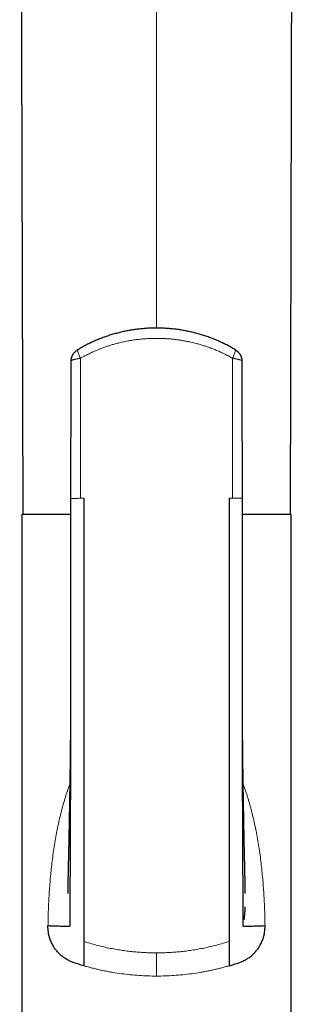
# Model space of a CAD drawing. Header units: millimetres. Extents: x 8 to 869, y 12 to 812.
# Tile 39 of 230: x 396 to 421, y 631 to 721. Entities that reach past the tile are written whole.
import ezdxf

# ---------------------------------------------------------------- set-up
doc = ezdxf.new("R2010")
doc.units = ezdxf.units.MM

msp = doc.modelspace()

# ---------------------------------------------------------------- linework, layer by layer
at = {"color": 252, "linetype": 'Continuous', "lineweight": 0}
for p, q in [((408.386, 774.074), (408.386, 693.089)), ((415.375, 677.413), (415.086, 677.413))]:
    msp.add_line(p, q, dxfattribs=at)
at = {"color": 7, "linetype": 'Continuous', "lineweight": 30}
for p, q in [((400.483, 677.412), (400.486, 677.412)), ((416.288, 677.413), (416.283, 677.413)), ((395.986, 675.913), (395.986, 610.913)), ((400.478, 675.913), (395.986, 675.913)), ((420.786, 675.913), (416.294, 675.913)), ((420.786, 610.913), (420.786, 675.913))]:
    msp.add_line(p, q, dxfattribs=at)
at = {"color": 7, "linetype": 'Continuous', "lineweight": 30, "flags": 128}
for points in [[(395.793, 781.5), (395.898, 740.625), (396.066, 675.913)], [(420.707, 675.913), (420.874, 740.625), (420.98, 781.5)]]:
    msp.add_lwpolyline(points, dxfattribs=at)
at = {"color": 7, "linetype": 'Continuous', "lineweight": 30}
for points, knots in [([(415.583, 691.123), (415.53, 691.154), (415.414, 691.224), (415.233, 691.327), (415.042, 691.432), (414.848, 691.534), (414.653, 691.633), (414.456, 691.73), (414.258, 691.822), (414.058, 691.912), (413.858, 691.998), (413.656, 692.081), (413.454, 692.16), (413.25, 692.237), (413.045, 692.31), (412.838, 692.379), (412.631, 692.446), (412.422, 692.509), (412.212, 692.569), (412.001, 692.626), (411.789, 692.68), (411.577, 692.73), (411.365, 692.777), (411.151, 692.821), (410.938, 692.861), (410.723, 692.898), (410.508, 692.932), (410.293, 692.963), (410.078, 692.99), (409.863, 693.014), (409.646, 693.034), (409.43, 693.052), (409.213, 693.066), (408.996, 693.077), (408.778, 693.084), (408.561, 693.089), (408.343, 693.09), (408.126, 693.087), (407.909, 693.082), (407.691, 693.073), (407.474, 693.061), (407.256, 693.045), (407.039, 693.026), (406.823, 693.005), (406.608, 692.979), (406.393, 692.951), (406.179, 692.919), (405.965, 692.884), (405.751, 692.846), (405.538, 692.805), (405.326, 692.76), (405.114, 692.712), (404.903, 692.66), (404.693, 692.606), (404.484, 692.548), (404.276, 692.487), (404.069, 692.423), (403.862, 692.355), (403.656, 692.284), (403.451, 692.209), (403.247, 692.132), (403.043, 692.051), (402.841, 691.966), (402.641, 691.879), (402.441, 691.788), (402.244, 691.694), (402.048, 691.597), (401.854, 691.497), (401.662, 691.395), (401.472, 691.289), (401.314, 691.198), (401.221, 691.141), (401.189, 691.122)], [0, 0, 0, 0, 0.012512, 0.027307, 0.042015, 0.056635, 0.071384, 0.086076, 0.100717, 0.115313, 0.12987, 0.144393, 0.158888, 0.173361, 0.187818, 0.202264, 0.216704, 0.231146, 0.245591, 0.260047, 0.274523, 0.288885, 0.3032, 0.31752, 0.331836, 0.34614, 0.360426, 0.374686, 0.388912, 0.403125, 0.417384, 0.431627, 0.445861, 0.460092, 0.474325, 0.488564, 0.502819, 0.517073, 0.531254, 0.545495, 0.559776, 0.574076, 0.588372, 0.602639, 0.616854, 0.630973, 0.645235, 0.659496, 0.67376, 0.688033, 0.702321, 0.71663, 0.730966, 0.745364, 0.75963, 0.773954, 0.788332, 0.80276, 0.817232, 0.831744, 0.846291, 0.860868, 0.87547, 0.890092, 0.904727, 0.91937, 0.934016, 0.948658, 0.963287, 0.977882, 0.992554, 1, 1, 1, 1]), ([(401.187, 691.122), (401.171, 691.112), (401.136, 691.091), (401.082, 691.054), (401.025, 691.013), (400.967, 690.967), (400.911, 690.919), (400.858, 690.869), (400.811, 690.821), (400.768, 690.771), (400.728, 690.721), (400.692, 690.669), (400.658, 690.617), (400.628, 690.564), (400.601, 690.51), (400.577, 690.455), (400.556, 690.399), (400.538, 690.342), (400.523, 690.284), (400.511, 690.226), (400.503, 690.167), (400.498, 690.108), (400.497, 690.069), (400.497, 690.05)], [0, 0, 0, 0, 0.040839, 0.093074, 0.144472, 0.200567, 0.259254, 0.31276, 0.364708, 0.414022, 0.462717, 0.510356, 0.556943, 0.602745, 0.647967, 0.692765, 0.73725, 0.781499, 0.825568, 0.869495, 0.91331, 0.957034, 1, 1, 1, 1]), ([(416.275, 690.05), (416.275, 690.063), (416.275, 690.095), (416.271, 690.147), (416.264, 690.206), (416.254, 690.264), (416.241, 690.321), (416.224, 690.377), (416.205, 690.432), (416.182, 690.486), (416.157, 690.539), (416.129, 690.591), (416.099, 690.642), (416.065, 690.693), (416.028, 690.742), (415.988, 690.79), (415.945, 690.838), (415.899, 690.885), (415.848, 690.932), (415.793, 690.977), (415.736, 691.022), (415.68, 691.062), (415.629, 691.095), (415.598, 691.114), (415.585, 691.122)], [0, 0, 0, 0, 0.028303, 0.071991, 0.115551, 0.159011, 0.202407, 0.245783, 0.289198, 0.332729, 0.376477, 0.420581, 0.465219, 0.510623, 0.557074, 0.604326, 0.652417, 0.703069, 0.75561, 0.809752, 0.864398, 0.918396, 0.965379, 1, 1, 1, 1]), ([(400.498, 690.055), (400.497, 689.715), (400.495, 688.942), (400.493, 687.734), (400.49, 686.432), (400.488, 685.131), (400.486, 683.829), (400.484, 682.528), (400.482, 681.226), (400.481, 679.925), (400.479, 678.653), (400.478, 677.816), (400.478, 677.412)], [0, 0, 0, 0, 0.080746, 0.183696, 0.286627, 0.389548, 0.492463, 0.595377, 0.698288, 0.801197, 0.904098, 1, 1, 1, 1]), ([(416.274, 690.055), (416.275, 690.054), (416.276, 690.052), (416.275, 690.051), (416.275, 690.05)], [0, 0, 0, 0, 0.514837, 1, 1, 1, 1]), ([(416.295, 677.413), (416.294, 677.817), (416.293, 678.654), (416.292, 679.925), (416.29, 681.226), (416.288, 682.528), (416.286, 683.829), (416.284, 685.131), (416.282, 686.432), (416.28, 687.734), (416.277, 688.942), (416.276, 689.715), (416.275, 690.055)], [0, 0, 0, 0, 0.0957868, 0.1987011, 0.3016226, 0.4045474, 0.5074739, 0.6104026, 0.7133364, 0.8162806, 0.9192432, 1, 1, 1, 1]), ([(400.482, 677.413), (400.482, 677.21), (400.481, 676.806), (400.479, 676.206), (400.478, 675.618), (400.478, 675.042), (400.477, 674.478), (400.477, 673.926), (400.477, 673.387), (400.477, 672.853), (400.477, 672.323), (400.478, 671.799), (400.478, 671.29), (400.478, 670.794), (400.479, 670.312), (400.479, 669.845), (400.479, 669.391), (400.48, 668.952), (400.48, 668.528), (400.48, 668.117), (400.481, 667.721), (400.481, 667.346), (400.481, 666.991), (400.481, 666.656), (400.482, 666.334), (400.482, 666.025), (400.482, 665.545), (400.483, 664.894), (400.483, 664.068), (400.483, 663.248), (400.484, 662.432), (400.484, 661.559), (400.484, 660.894), (400.483, 660.438), (400.483, 660.256), (400.483, 660.083), (400.482, 659.911), (400.481, 659.74), (400.48, 659.574), (400.479, 659.421), (400.478, 659.283), (400.478, 659.158), (400.477, 659.081), (400.477, 659.045)], [0, 0, 0, 0, 0.033094, 0.065562, 0.097391, 0.128575, 0.159103, 0.188969, 0.218166, 0.246689, 0.275842, 0.304244, 0.331893, 0.358783, 0.384913, 0.410279, 0.434881, 0.458715, 0.481782, 0.50408, 0.525608, 0.546368, 0.565239, 0.583429, 0.600939, 0.617769, 0.633922, 0.679135, 0.724075, 0.768769, 0.813229, 0.857469, 0.911688, 0.922193, 0.932207, 0.941699, 0.950673, 0.960683, 0.969967, 0.978531, 0.986384, 0.993535, 1, 1, 1, 1]), ([(401.686, 677.413), (401.686, 676.186), (401.686, 673.731), (401.686, 670.055), (401.686, 666.386), (401.686, 662.728), (401.686, 659.081), (401.686, 655.448), (401.686, 651.831), (401.686, 648.231), (401.686, 645.587), (401.686, 643.887), (401.686, 643.123), (401.686, 642.359), (401.686, 641.597), (401.686, 640.839), (401.686, 640.103), (401.686, 639.427), (401.686, 638.82), (401.686, 638.291), (401.686, 637.825), (401.686, 637.437), (401.686, 637.127), (401.686, 636.89), (401.686, 636.716), (401.686, 636.643), (401.686, 636.606)], [0, 0, 0, 0, 0.083431, 0.166854, 0.250268, 0.333672, 0.417068, 0.500454, 0.583828, 0.667193, 0.750551, 0.768413, 0.786275, 0.804136, 0.821997, 0.839845, 0.85767, 0.875484, 0.891049, 0.906623, 0.922177, 0.937718, 0.953282, 0.968843, 0.984414, 1, 1, 1, 1]), ([(415.086, 677.413), (415.086, 676.195), (415.086, 673.759), (415.086, 670.107), (415.086, 666.454), (415.086, 662.806), (415.086, 659.175), (415.086, 655.584), (415.086, 652.442), (415.086, 649.723), (415.086, 647.387), (415.086, 645.279), (415.086, 643.392), (415.086, 642.077), (415.086, 641.081), (415.086, 640.423), (415.086, 639.78), (415.086, 639.188), (415.086, 638.656), (415.086, 638.191), (415.086, 637.78), (415.086, 637.43), (415.086, 637.148), (415.086, 636.912), (415.086, 636.726), (415.086, 636.646), (415.086, 636.606)], [0, 0, 0, 0, 0.082794, 0.165593, 0.248628, 0.331931, 0.415105, 0.497665, 0.579176, 0.632362, 0.686313, 0.741798, 0.779609, 0.818492, 0.834061, 0.849794, 0.865692, 0.881753, 0.895719, 0.909793, 0.923939, 0.938111, 0.952237, 0.96627, 0.983311, 1, 1, 1, 1]), ([(416.295, 659.045), (416.295, 659.049), (416.295, 659.057), (416.294, 659.077), (416.294, 659.104), (416.293, 659.141), (416.291, 659.192), (416.29, 659.258), (416.29, 659.342), (416.289, 659.444), (416.289, 659.56), (416.289, 659.68), (416.289, 659.801), (416.289, 659.924), (416.289, 660.106), (416.289, 660.35), (416.289, 660.68), (416.289, 661.041), (416.289, 661.434), (416.289, 661.784), (416.289, 662.088), (416.289, 662.344), (416.289, 662.611), (416.289, 662.891), (416.289, 663.186), (416.289, 663.495), (416.289, 663.817), (416.289, 664.155), (416.289, 664.499), (416.29, 664.849), (416.29, 665.203), (416.29, 665.571), (416.29, 665.952), (416.29, 666.347), (416.291, 666.756), (416.291, 667.178), (416.291, 667.62), (416.292, 668.085), (416.292, 668.57), (416.292, 669.071), (416.293, 669.587), (416.293, 670.118), (416.294, 670.664), (416.294, 671.224), (416.294, 671.799), (416.295, 672.389), (416.295, 672.994), (416.295, 673.613), (416.295, 674.233), (416.294, 674.855), (416.294, 675.478), (416.293, 676.112), (416.292, 676.759), (416.291, 677.194), (416.29, 677.413)], [0, 0, 0, 0, 0.0017743, 0.0036238, 0.0056143, 0.0077991, 0.0110808, 0.014846, 0.0191391, 0.0251778, 0.0316106, 0.038133, 0.0447451, 0.0514469, 0.0582383, 0.0746013, 0.0914626, 0.1121855, 0.1336156, 0.1557535, 0.1693765, 0.1832551, 0.1976617, 0.2129346, 0.2290755, 0.2457736, 0.2633106, 0.2816876, 0.3009061, 0.3194466, 0.3387107, 0.3586997, 0.3794147, 0.4008572, 0.4230284, 0.4459298, 0.4695628, 0.4951073, 0.5214567, 0.5486095, 0.5765639, 0.6053177, 0.6348679, 0.6652107, 0.6963419, 0.7282568, 0.7609497, 0.7944141, 0.8286425, 0.861607, 0.8952348, 0.9295166, 0.9644422, 1, 1, 1, 1]), ([(400.478, 659.603), (400.477, 658.926), (400.474, 657.314), (400.468, 654.767), (400.462, 652.3), (400.456, 650.176), (400.45, 648.41), (400.444, 646.676), (400.438, 645.052), (400.432, 643.543), (400.422, 642.418), (400.413, 641.601), (400.408, 641.083), (400.404, 640.586), (400.401, 640.136), (400.399, 639.737), (400.397, 639.392), (400.396, 639.087), (400.395, 638.827), (400.395, 638.613), (400.395, 638.43), (400.395, 638.281), (400.395, 638.168), (400.394, 638.089), (400.395, 638.039), (400.395, 638.011), (400.398, 638), (400.381, 637.996), (400.319, 637.991), (400.216, 637.988), (400.072, 637.986), (399.895, 637.988), (399.688, 637.991), (399.439, 637.996), (399.143, 638.004), (398.802, 638.016), (398.531, 638.027), (398.394, 638.032)], [0, 0, 0, 0, 0.061479, 0.146561, 0.232467, 0.287188, 0.341489, 0.394926, 0.447078, 0.491598, 0.534697, 0.551237, 0.567555, 0.583653, 0.599527, 0.613013, 0.626345, 0.639564, 0.652759, 0.666014, 0.67942, 0.695789, 0.712615, 0.730016, 0.748089, 0.766915, 0.78658, 0.807155, 0.82874, 0.85131, 0.874718, 0.894773, 0.915261, 0.936106, 0.95723, 0.978557, 1, 1, 1, 1]), ([(400.478, 659.603), (400.478, 659.594), (400.478, 659.568), (400.478, 659.523), (400.478, 659.465), (400.478, 659.402), (400.477, 659.34), (400.477, 659.282), (400.477, 659.231), (400.477, 659.185), (400.477, 659.14), (400.477, 659.082), (400.477, 659.011), (400.476, 658.933), (400.476, 658.86), (400.476, 658.793), (400.476, 658.735), (400.476, 658.679), (400.475, 658.622), (400.475, 658.557), (400.475, 658.482), (400.475, 658.399), (400.474, 658.319), (400.474, 658.246), (400.474, 658.186), (400.474, 658.134), (400.473, 658.087), (400.473, 658.042), (400.473, 657.987), (400.473, 657.916), (400.472, 657.826), (400.472, 657.727), (400.471, 657.624), (400.471, 657.526), (400.47, 657.438), (400.47, 657.361), (400.47, 657.296), (400.469, 657.239), (400.469, 657.189), (400.469, 657.141), (400.468, 657.09), (400.468, 657.033), (400.468, 656.971), (400.467, 656.905), (400.467, 656.833), (400.466, 656.749), (400.466, 656.656), (400.465, 656.552), (400.464, 656.452), (400.464, 656.364), (400.463, 656.283), (400.463, 656.204), (400.462, 656.122), (400.461, 656.047), (400.461, 655.984), (400.461, 655.933), (400.46, 655.889), (400.46, 655.846), (400.46, 655.794), (400.459, 655.729), (400.458, 655.651), (400.458, 655.563), (400.457, 655.466), (400.456, 655.359), (400.455, 655.252), (400.454, 655.148), (400.453, 655.05), (400.452, 654.958), (400.451, 654.867), (400.45, 654.775), (400.45, 654.684), (400.449, 654.595), (400.448, 654.519), (400.447, 654.458), (400.447, 654.407), (400.446, 654.352), (400.446, 654.289), (400.445, 654.22), (400.444, 654.132), (400.443, 654.029), (400.442, 653.913), (400.44, 653.805), (400.439, 653.705), (400.438, 653.617), (400.437, 653.54), (400.436, 653.468), (400.435, 653.393), (400.435, 653.318), (400.434, 653.251), (400.433, 653.193), (400.432, 653.138), (400.432, 653.088), (400.431, 653.046), (400.431, 653.006), (400.43, 652.965), (400.43, 652.918), (400.429, 652.865), (400.428, 652.797), (400.427, 652.717), (400.426, 652.632), (400.425, 652.553), (400.424, 652.477), (400.423, 652.402), (400.422, 652.318), (400.42, 652.225), (400.419, 652.117), (400.417, 652.005), (400.416, 651.897), (400.415, 651.811), (400.414, 651.74), (400.413, 651.676), (400.412, 651.603), (400.411, 651.53), (400.41, 651.461), (400.409, 651.399), (400.408, 651.332), (400.406, 651.256), (400.405, 651.161), (400.403, 651.055), (400.402, 650.941), (400.4, 650.827), (400.398, 650.716), (400.397, 650.621), (400.395, 650.542), (400.394, 650.478), (400.393, 650.417), (400.392, 650.359), (400.391, 650.3), (400.39, 650.239), (400.389, 650.175), (400.388, 650.109), (400.387, 650.044), (400.386, 649.981), (400.385, 649.925), (400.384, 649.874), (400.384, 649.824), (400.383, 649.772), (400.382, 649.715), (400.381, 649.657), (400.38, 649.594), (400.379, 649.53), (400.378, 649.47), (400.377, 649.418), (400.376, 649.369), (400.375, 649.315), (400.374, 649.249), (400.372, 649.174), (400.371, 649.077), (400.369, 648.966), (400.367, 648.844), (400.365, 648.73), (400.363, 648.618), (400.361, 648.507), (400.359, 648.411), (400.358, 648.331), (400.356, 648.267), (400.355, 648.202), (400.354, 648.137), (400.353, 648.081), (400.352, 648.035), (400.352, 647.997), (400.351, 647.958), (400.35, 647.913), (400.349, 647.856), (400.348, 647.789), (400.346, 647.717), (400.345, 647.648), (400.344, 647.584), (400.343, 647.528), (400.342, 647.474), (400.341, 647.414), (400.34, 647.344), (400.338, 647.264), (400.337, 647.184), (400.335, 647.107), (400.334, 647.039), (400.333, 646.978), (400.332, 646.926), (400.331, 646.881), (400.33, 646.839), (400.33, 646.797), (400.329, 646.752), (400.328, 646.708), (400.327, 646.667), (400.326, 646.626), (400.325, 646.576), (400.324, 646.519), (400.323, 646.461), (400.322, 646.408), (400.322, 646.364), (400.321, 646.323), (400.32, 646.278), (400.319, 646.227), (400.318, 646.175), (400.317, 646.115), (400.315, 646.045), (400.314, 645.965), (400.312, 645.884), (400.311, 645.803), (400.309, 645.716), (400.307, 645.624), (400.305, 645.531), (400.303, 645.436), (400.302, 645.344), (400.3, 645.25), (400.298, 645.159), (400.296, 645.083), (400.295, 645.022), (400.294, 644.973), (400.292, 644.919), (400.291, 644.857), (400.29, 644.799), (400.289, 644.746), (400.288, 644.706), (400.287, 644.671), (400.286, 644.642), (400.286, 644.614), (400.285, 644.582), (400.283, 644.517), (400.281, 644.42), (400.278, 644.288), (400.274, 644.155), (400.271, 644.018), (400.268, 643.885), (400.265, 643.755), (400.261, 643.618), (400.258, 643.472), (400.254, 643.317), (400.251, 643.165), (400.248, 643.015), (400.245, 642.868), (400.242, 642.736), (400.239, 642.613), (400.237, 642.501), (400.235, 642.393), (400.233, 642.288), (400.231, 642.187), (400.229, 642.076), (400.227, 641.96), (400.225, 641.845), (400.223, 641.74), (400.221, 641.638), (400.219, 641.534), (400.217, 641.438), (400.216, 641.373), (400.215, 641.335), (400.215, 641.317), (400.215, 641.3), (400.214, 641.283), (400.214, 641.263), (400.213, 641.241), (400.213, 641.213), (400.212, 641.184), (400.212, 641.156), (400.211, 641.135), (400.211, 641.119), (400.211, 641.104), (400.21, 641.088), (400.21, 641.074), (400.21, 641.063), (400.21, 641.053), (400.209, 641.044), (400.209, 641.035), (400.209, 641.029), (400.209, 641.025), (400.209, 641.025), (400.209, 641.025)], [0, 0, 0, 0, 0.0013646, 0.0039302, 0.0067802, 0.0099222, 0.0130333, 0.0157265, 0.0183634, 0.0204194, 0.0223948, 0.0249722, 0.0288245, 0.0328019, 0.0364002, 0.03962, 0.0424841, 0.0450232, 0.047768, 0.0509071, 0.0545555, 0.0586494, 0.0631633, 0.0663354, 0.0693065, 0.0718948, 0.0741009, 0.0761884, 0.0784121, 0.0821693, 0.086602, 0.0916304, 0.0967589, 0.1017368, 0.1060438, 0.1097538, 0.1129306, 0.1157232, 0.1181384, 0.1202493, 0.1227255, 0.1257309, 0.128556, 0.1318486, 0.1355529, 0.1390896, 0.1442237, 0.1493117, 0.1543508, 0.1588857, 0.1624011, 0.166298, 0.170496, 0.1744473, 0.1773561, 0.1798813, 0.1819058, 0.1838923, 0.1861713, 0.1895978, 0.1934999, 0.1976605, 0.2026408, 0.207883, 0.2133492, 0.218532, 0.2232307, 0.2278032, 0.2321886, 0.2367218, 0.2413396, 0.245774, 0.2498636, 0.2525093, 0.2548298, 0.2574883, 0.2606545, 0.264134, 0.2677444, 0.2736791, 0.2794909, 0.284858, 0.2898008, 0.2942579, 0.2980171, 0.3011024, 0.3049643, 0.3092786, 0.312118, 0.3150304, 0.3178796, 0.320336, 0.3223853, 0.3241356, 0.3262847, 0.328565, 0.3311004, 0.3342071, 0.3386465, 0.3429908, 0.3468056, 0.3505301, 0.354314, 0.3579668, 0.362972, 0.368242, 0.3741422, 0.3795823, 0.3843438, 0.3869741, 0.3902024, 0.3940213, 0.3977793, 0.4011939, 0.4042658, 0.4070187, 0.4112441, 0.4156426, 0.4212806, 0.42704, 0.4327587, 0.4383191, 0.4437048, 0.4470203, 0.4502474, 0.4532384, 0.4561716, 0.4589202, 0.462094, 0.4653848, 0.4684999, 0.4719796, 0.4751878, 0.4779993, 0.4803956, 0.4827658, 0.4855662, 0.4882948, 0.4912395, 0.4943858, 0.4977333, 0.5008745, 0.503447, 0.5054763, 0.5083296, 0.511611, 0.5153726, 0.5196636, 0.526214, 0.5321642, 0.5379685, 0.5435266, 0.5490278, 0.5547998, 0.5579558, 0.5611815, 0.5644766, 0.5678396, 0.5709491, 0.57304, 0.5748234, 0.576695, 0.5789482, 0.5815827, 0.5853887, 0.5890559, 0.5925816, 0.5958579, 0.5986673, 0.6010387, 0.6041142, 0.6077826, 0.611838, 0.6162161, 0.6199508, 0.6235199, 0.6265904, 0.6291628, 0.6314134, 0.6333903, 0.6355731, 0.6379311, 0.6402736, 0.642247, 0.6441122, 0.6466218, 0.6497756, 0.6528223, 0.6556066, 0.6578362, 0.6595819, 0.6618749, 0.664727, 0.6674417, 0.669842, 0.6738712, 0.6781989, 0.6821355, 0.6864111, 0.6906666, 0.6955013, 0.700567, 0.7050942, 0.710072, 0.7148492, 0.7196842, 0.7242216, 0.7267105, 0.7292102, 0.73197, 0.7351234, 0.7388574, 0.7411393, 0.7433349, 0.7452121, 0.7465455, 0.7479363, 0.7496407, 0.7515353, 0.7581615, 0.7649121, 0.7721345, 0.7787771, 0.7861476, 0.7927654, 0.7989109, 0.807536, 0.8155115, 0.8232424, 0.8316515, 0.8397292, 0.8472195, 0.8536501, 0.860346, 0.8664904, 0.8724636, 0.8790085, 0.8849148, 0.893269, 0.9013515, 0.9080734, 0.9155437, 0.9240285, 0.9328353, 0.9404373, 0.9426465, 0.9445369, 0.9461487, 0.9480226, 0.9502919, 0.9529584, 0.9558187, 0.9605022, 0.964439, 0.9678851, 0.9700431, 0.9728263, 0.976221, 0.9793179, 0.9818569, 0.9839771, 0.9872436, 0.9906049, 0.9942462, 0.9977772, 1, 1, 1, 1]), ([(418.378, 638.032), (418.242, 638.027), (417.97, 638.016), (417.629, 638.004), (417.333, 637.996), (417.084, 637.991), (416.878, 637.988), (416.7, 637.986), (416.557, 637.988), (416.454, 637.991), (416.391, 637.996), (416.375, 638), (416.377, 638.011), (416.378, 638.039), (416.378, 638.089), (416.378, 638.168), (416.378, 638.281), (416.378, 638.43), (416.378, 638.613), (416.377, 638.827), (416.376, 639.087), (416.375, 639.392), (416.374, 639.737), (416.371, 640.148), (416.368, 640.625), (416.364, 641.165), (416.359, 641.728), (416.352, 642.308), (416.347, 642.896), (416.34, 643.772), (416.335, 644.946), (416.33, 646.526), (416.323, 648.244), (416.317, 650.092), (416.311, 652.289), (416.304, 654.817), (416.298, 657.371), (416.296, 658.973), (416.294, 659.621)], [0, 0, 0, 0, 0.0214314, 0.0427459, 0.063858, 0.084692, 0.1051681, 0.1252123, 0.1486077, 0.1711649, 0.1927378, 0.2133015, 0.2329554, 0.2517711, 0.2698337, 0.2872254, 0.3040421, 0.3204015, 0.3338, 0.3470483, 0.3602355, 0.3734476, 0.3867715, 0.4002506, 0.4173917, 0.4347942, 0.4524525, 0.4703719, 0.4885488, 0.5069799, 0.5514389, 0.5972013, 0.6530122, 0.7098157, 0.7671042, 0.8545171, 0.9410735, 1, 1, 1, 1]), ([(416.564, 641.029), (416.564, 641.029), (416.564, 641.028), (416.563, 641.031), (416.563, 641.036), (416.563, 641.042), (416.563, 641.05), (416.563, 641.06), (416.563, 641.07), (416.562, 641.081), (416.562, 641.092), (416.562, 641.104), (416.562, 641.116), (416.561, 641.125), (416.561, 641.136), (416.561, 641.149), (416.561, 641.167), (416.56, 641.188), (416.56, 641.216), (416.559, 641.244), (416.559, 641.27), (416.558, 641.29), (416.558, 641.308), (416.557, 641.324), (416.557, 641.341), (416.557, 641.361), (416.556, 641.384), (416.556, 641.41), (416.555, 641.44), (416.555, 641.475), (416.554, 641.518), (416.553, 641.565), (416.552, 641.612), (416.551, 641.653), (416.551, 641.687), (416.55, 641.718), (416.55, 641.748), (416.549, 641.782), (416.548, 641.821), (416.548, 641.865), (416.547, 641.916), (416.546, 641.973), (416.544, 642.034), (416.543, 642.109), (416.541, 642.198), (416.539, 642.305), (416.537, 642.413), (416.535, 642.52), (416.533, 642.629), (416.531, 642.738), (416.529, 642.84), (416.527, 642.936), (416.525, 643.028), (416.523, 643.123), (416.52, 643.218), (416.518, 643.315), (416.516, 643.422), (416.513, 643.53), (416.511, 643.633), (416.509, 643.722), (416.507, 643.8), (416.505, 643.868), (416.504, 643.931), (416.502, 643.995), (416.5, 644.064), (416.499, 644.132), (416.497, 644.195), (416.496, 644.253), (416.494, 644.314), (416.493, 644.379), (416.491, 644.441), (416.49, 644.495), (416.489, 644.536), (416.488, 644.575), (416.487, 644.616), (416.486, 644.659), (416.485, 644.709), (416.484, 644.761), (416.482, 644.815), (416.481, 644.865), (416.48, 644.914), (416.479, 644.965), (416.478, 645.015), (416.477, 645.069), (416.475, 645.127), (416.474, 645.189), (416.473, 645.251), (416.471, 645.331), (416.469, 645.423), (416.467, 645.531), (416.465, 645.631), (416.463, 645.732), (416.462, 645.815), (416.46, 645.887), (416.459, 645.951), (416.458, 646.022), (416.456, 646.092), (416.455, 646.161), (416.454, 646.231), (416.452, 646.302), (416.451, 646.361), (416.45, 646.412), (416.449, 646.455), (416.448, 646.5), (416.448, 646.543), (416.447, 646.58), (416.446, 646.612), (416.446, 646.645), (416.445, 646.685), (416.444, 646.729), (416.443, 646.787), (416.442, 646.853), (416.441, 646.923), (416.439, 646.983), (416.438, 647.038), (416.437, 647.096), (416.436, 647.161), (416.435, 647.234), (416.433, 647.316), (416.432, 647.408), (416.43, 647.501), (416.428, 647.591), (416.427, 647.674), (416.425, 647.756), (416.424, 647.838), (416.422, 647.921), (416.421, 648.005), (416.419, 648.091), (416.418, 648.174), (416.416, 648.251), (416.415, 648.32), (416.414, 648.382), (416.413, 648.435), (416.412, 648.481), (416.411, 648.521), (416.411, 648.559), (416.41, 648.601), (416.409, 648.65), (416.408, 648.703), (416.407, 648.76), (416.406, 648.819), (416.405, 648.88), (416.404, 648.939), (416.403, 648.991), (416.402, 649.038), (416.401, 649.082), (416.401, 649.128), (416.4, 649.176), (416.399, 649.239), (416.397, 649.312), (416.396, 649.393), (416.395, 649.471), (416.393, 649.551), (416.392, 649.635), (416.39, 649.719), (416.389, 649.8), (416.388, 649.889), (416.386, 649.988), (416.384, 650.097), (416.382, 650.206), (416.381, 650.303), (416.379, 650.391), (416.378, 650.468), (416.377, 650.544), (416.376, 650.61), (416.375, 650.668), (416.374, 650.716), (416.374, 650.759), (416.373, 650.803), (416.372, 650.853), (416.371, 650.91), (416.37, 650.976), (416.369, 651.053), (416.368, 651.142), (416.366, 651.241), (416.365, 651.34), (416.363, 651.431), (416.362, 651.506), (416.361, 651.565), (416.361, 651.613), (416.36, 651.665), (416.359, 651.724), (416.358, 651.79), (416.357, 651.858), (416.356, 651.929), (416.355, 651.999), (416.354, 652.067), (416.353, 652.128), (416.353, 652.18), (416.352, 652.23), (416.351, 652.281), (416.35, 652.337), (416.35, 652.397), (416.349, 652.462), (416.348, 652.528), (416.347, 652.59), (416.346, 652.647), (416.346, 652.701), (416.345, 652.755), (416.344, 652.813), (416.343, 652.882), (416.342, 652.959), (416.341, 653.039), (416.34, 653.114), (416.339, 653.189), (416.339, 653.266), (416.338, 653.344), (416.337, 653.426), (416.336, 653.515), (416.334, 653.613), (416.333, 653.714), (416.332, 653.798), (416.332, 653.86), (416.331, 653.903), (416.331, 653.945), (416.33, 653.989), (416.33, 654.043), (416.329, 654.108), (416.328, 654.185), (416.327, 654.271), (416.326, 654.366), (416.325, 654.467), (416.324, 654.566), (416.323, 654.65), (416.323, 654.717), (416.322, 654.772), (416.322, 654.827), (416.321, 654.888), (416.32, 654.958), (416.32, 655.031), (416.319, 655.101), (416.318, 655.164), (416.318, 655.221), (416.317, 655.272), (416.317, 655.32), (416.317, 655.369), (416.316, 655.424), (416.315, 655.487), (416.315, 655.555), (416.314, 655.64), (416.313, 655.74), (416.313, 655.85), (416.312, 655.954), (416.311, 656.053), (416.31, 656.146), (416.31, 656.23), (416.309, 656.305), (416.309, 656.379), (416.308, 656.457), (416.307, 656.542), (416.307, 656.624), (416.306, 656.698), (416.306, 656.757), (416.306, 656.811), (416.305, 656.888), (416.304, 656.995), (416.304, 657.131), (416.303, 657.274), (416.302, 657.397), (416.302, 657.497), (416.301, 657.571), (416.301, 657.638), (416.301, 657.697), (416.3, 657.754), (416.3, 657.818), (416.3, 657.892), (416.299, 657.975), (416.299, 658.062), (416.299, 658.148), (416.298, 658.23), (416.298, 658.311), (416.298, 658.394), (416.297, 658.481), (416.297, 658.571), (416.297, 658.658), (416.296, 658.741), (416.296, 658.825), (416.296, 658.91), (416.296, 658.996), (416.296, 659.081), (416.295, 659.157), (416.295, 659.205), (416.295, 659.225)], [0, 0, 0, 0, 0.000977, 0.00547, 0.008306, 0.011071, 0.013828, 0.016638, 0.019609, 0.021834, 0.024295, 0.026862, 0.029027, 0.030739, 0.032152, 0.034503, 0.037118, 0.040143, 0.04379, 0.04806, 0.050833, 0.053148, 0.055013, 0.056746, 0.058508, 0.060294, 0.062829, 0.065347, 0.068019, 0.071253, 0.075049, 0.079275, 0.083187, 0.086418, 0.088972, 0.091171, 0.093241, 0.095742, 0.098493, 0.101589, 0.105079, 0.109004, 0.113195, 0.117116, 0.123666, 0.130121, 0.136835, 0.143221, 0.149153, 0.155765, 0.161852, 0.166599, 0.171834, 0.177094, 0.182199, 0.187354, 0.19289, 0.199326, 0.204586, 0.209242, 0.213321, 0.216894, 0.219967, 0.223195, 0.227082, 0.230946, 0.233892, 0.237016, 0.240213, 0.243539, 0.247483, 0.249987, 0.252114, 0.253996, 0.256198, 0.258682, 0.260975, 0.264152, 0.266949, 0.26965, 0.272127, 0.274697, 0.277802, 0.280206, 0.283354, 0.286938, 0.290124, 0.293243, 0.299697, 0.304832, 0.310263, 0.315403, 0.320725, 0.323265, 0.326668, 0.33076, 0.334364, 0.337642, 0.341561, 0.345223, 0.348705, 0.350839, 0.353069, 0.355472, 0.35785, 0.359831, 0.361163, 0.362825, 0.364941, 0.367394, 0.369713, 0.37393, 0.377618, 0.380608, 0.383242, 0.386239, 0.389541, 0.393253, 0.397507, 0.402313, 0.407499, 0.412005, 0.416162, 0.420407, 0.424659, 0.428822, 0.433248, 0.437697, 0.442079, 0.446049, 0.449607, 0.452757, 0.455516, 0.457884, 0.459863, 0.46165, 0.463771, 0.466238, 0.469207, 0.471927, 0.474987, 0.478328, 0.481355, 0.484099, 0.486325, 0.488518, 0.490868, 0.49337, 0.49602, 0.500453, 0.504664, 0.508444, 0.512462, 0.516953, 0.521361, 0.525318, 0.529385, 0.534945, 0.540556, 0.546053, 0.55163, 0.555381, 0.559515, 0.563478, 0.566878, 0.569736, 0.572223, 0.574235, 0.576406, 0.578941, 0.581839, 0.585139, 0.588923, 0.593646, 0.598774, 0.603954, 0.608724, 0.612773, 0.615316, 0.617676, 0.620146, 0.623149, 0.626685, 0.630263, 0.633524, 0.63749, 0.640912, 0.643906, 0.646646, 0.648924, 0.651494, 0.654329, 0.657404, 0.660719, 0.664204, 0.66733, 0.670231, 0.672783, 0.675525, 0.678482, 0.681658, 0.685989, 0.690099, 0.693803, 0.697414, 0.701391, 0.70551, 0.709277, 0.713788, 0.718888, 0.724233, 0.729045, 0.731582, 0.733601, 0.735611, 0.737854, 0.740329, 0.743753, 0.747621, 0.751963, 0.75676, 0.761995, 0.767195, 0.77171, 0.774667, 0.777368, 0.779927, 0.782958, 0.786607, 0.790487, 0.79402, 0.797185, 0.799994, 0.802575, 0.804883, 0.807184, 0.809954, 0.813203, 0.81667, 0.820185, 0.825985, 0.831639, 0.836759, 0.84166, 0.846535, 0.850706, 0.854372, 0.857801, 0.861765, 0.866055, 0.870657, 0.874097, 0.877054, 0.879581, 0.882184, 0.888661, 0.895535, 0.902701, 0.910059, 0.913903, 0.917726, 0.921135, 0.923934, 0.926614, 0.9297, 0.933505, 0.937671, 0.942134, 0.946437, 0.950517, 0.954525, 0.958491, 0.962947, 0.967525, 0.971927, 0.975974, 0.97997, 0.98435, 0.988811, 0.992911, 0.996958, 1, 1, 1, 1]), ([(416.454, 638.58), (416.455, 638.58), (416.455, 638.581), (416.456, 638.588), (416.457, 638.595), (416.458, 638.604), (416.459, 638.615), (416.461, 638.629), (416.463, 638.644), (416.465, 638.659), (416.466, 638.673), (416.467, 638.684), (416.469, 638.696), (416.472, 638.726), (416.478, 638.778), (416.487, 638.855), (416.496, 638.941), (416.505, 639.033), (416.516, 639.157), (416.529, 639.308), (416.539, 639.454), (416.546, 639.56), (416.55, 639.622), (416.552, 639.671), (416.554, 639.707), (416.556, 639.734), (416.557, 639.755), (416.557, 639.771), (416.558, 639.78), (416.558, 639.785), (416.558, 639.784), (416.558, 639.784)], [0, 0, 0, 0, 0.068439, 0.10647, 0.146133, 0.186733, 0.222038, 0.250735, 0.273123, 0.286158, 0.296575, 0.301143, 0.305521, 0.314544, 0.348481, 0.390271, 0.43984, 0.491926, 0.543687, 0.644421, 0.743924, 0.784539, 0.821479, 0.855325, 0.879127, 0.901969, 0.924262, 0.946438, 0.968933, 0.992158, 1, 1, 1, 1]), ([(400.808, 634.637), (400.7, 634.677), (400.484, 634.755), (400.179, 634.911), (399.926, 635.07), (399.723, 635.222), (399.563, 635.357), (399.413, 635.5), (399.272, 635.651), (399.135, 635.816), (399.004, 635.994), (398.883, 636.186), (398.775, 636.382), (398.681, 636.583), (398.588, 636.818), (398.503, 637.091), (398.437, 637.402), (398.398, 637.717), (398.396, 637.927), (398.394, 638.032)], [0, 0, 0, 0, 0.082587, 0.165446, 0.24901, 0.300289, 0.350793, 0.400626, 0.449899, 0.498724, 0.55224, 0.603795, 0.653593, 0.70186, 0.748844, 0.815199, 0.878376, 0.939547, 1, 1, 1, 1]), ([(415.965, 634.637), (416.072, 634.677), (416.289, 634.755), (416.594, 634.911), (416.846, 635.07), (417.05, 635.222), (417.209, 635.357), (417.36, 635.5), (417.501, 635.651), (417.638, 635.816), (417.768, 635.994), (417.89, 636.186), (417.998, 636.382), (418.092, 636.583), (418.185, 636.818), (418.27, 637.091), (418.335, 637.402), (418.375, 637.717), (418.377, 637.927), (418.378, 638.032)], [0, 0, 0, 0, 0.082587, 0.165446, 0.24901, 0.300289, 0.350793, 0.400626, 0.449899, 0.498724, 0.55224, 0.603795, 0.653593, 0.70186, 0.748844, 0.815199, 0.878376, 0.939547, 1, 1, 1, 1]), ([(401.686, 636.606), (401.686, 636.567), (401.686, 636.492), (401.686, 636.435), (401.686, 636.366), (401.686, 636.276), (401.686, 636.157), (401.686, 636.008), (401.686, 635.85), (401.686, 635.711), (401.686, 635.548), (401.686, 635.355), (401.686, 635.134), (401.686, 634.889), (401.686, 634.63), (401.686, 634.453), (401.686, 634.365)], [0, 0, 0, 0, 0.145596, 0.283879, 0.394423, 0.497993, 0.59415, 0.683693, 0.726377, 0.767834, 0.808275, 0.847821, 0.886573, 0.924737, 0.962518, 1, 1, 1, 1]), ([(415.086, 636.606), (415.086, 636.567), (415.086, 636.492), (415.086, 636.435), (415.086, 636.366), (415.086, 636.276), (415.086, 636.157), (415.086, 636.008), (415.086, 635.85), (415.086, 635.711), (415.086, 635.548), (415.086, 635.355), (415.086, 635.134), (415.086, 634.889), (415.086, 634.63), (415.086, 634.453), (415.086, 634.365)], [0, 0, 0, 0, 0.145596, 0.283879, 0.394423, 0.497993, 0.59415, 0.683693, 0.726377, 0.767834, 0.808275, 0.847821, 0.886573, 0.924737, 0.962518, 1, 1, 1, 1]), ([(401.686, 634.366), (401.539, 634.409), (401.239, 634.497), (400.953, 634.59), (400.808, 634.637)], [0, 0, 0, 0, 0.491968, 1, 1, 1, 1]), ([(415.086, 634.366), (415.234, 634.409), (415.534, 634.497), (415.819, 634.59), (415.965, 634.637)], [0, 0, 0, 0, 0.491968, 1, 1, 1, 1])]:
    msp.add_open_spline(points, degree=3, knots=knots, dxfattribs=at)
at = {"color": 252, "linetype": 'Continuous', "lineweight": 0}
for points, knots in [([(415.386, 690.306), (415.258, 690.379), (415.001, 690.524), (414.606, 690.725), (414.218, 690.908), (413.839, 691.072), (413.469, 691.219), (413.106, 691.351), (412.751, 691.47), (412.405, 691.576), (412.087, 691.664), (411.798, 691.737), (411.515, 691.803), (411.204, 691.868), (410.867, 691.931), (410.528, 691.986), (410.166, 692.035), (409.782, 692.078), (409.374, 692.111), (408.978, 692.133), (408.595, 692.143), (408.225, 692.144), (407.888, 692.136), (407.585, 692.122), (407.254, 692.1), (406.863, 692.066), (406.414, 692.011), (405.969, 691.943), (405.529, 691.862), (405.094, 691.767), (404.695, 691.667), (404.332, 691.565), (404.004, 691.464), (403.679, 691.355), (403.379, 691.247), (403.103, 691.139), (402.821, 691.024), (402.516, 690.889), (402.187, 690.734), (401.89, 690.583), (401.623, 690.441), (401.465, 690.351), (401.387, 690.306)], [0, 0, 0, 0, 0.030815, 0.061639, 0.092454, 0.119878, 0.14731, 0.174735, 0.199468, 0.224206, 0.24894, 0.267033, 0.285127, 0.308374, 0.33163, 0.354886, 0.378132, 0.405751, 0.433376, 0.460994, 0.485929, 0.510868, 0.535803, 0.554052, 0.572302, 0.602899, 0.633506, 0.664103, 0.694335, 0.724577, 0.754809, 0.778291, 0.801781, 0.825271, 0.848753, 0.867599, 0.886444, 0.91165, 0.936862, 0.962068, 0.981034, 1, 1, 1, 1]), ([(401.387, 690.307), (401.355, 690.369), (401.291, 690.494), (401.219, 690.67), (401.168, 690.827), (401.142, 690.958), (401.145, 691.055), (401.162, 691.109), (401.186, 691.117), (401.192, 691.118)], [0, 0, 0, 0, 0.15805, 0.316101, 0.474151, 0.632201, 0.790252, 0.948302, 1, 1, 1, 1]), ([(415.386, 690.307), (415.418, 690.369), (415.481, 690.494), (415.554, 690.67), (415.604, 690.827), (415.63, 690.958), (415.628, 691.055), (415.611, 691.109), (415.587, 691.117), (415.581, 691.118)], [0, 0, 0, 0, 0.158057, 0.316114, 0.474171, 0.632228, 0.790285, 0.948342, 1, 1, 1, 1]), ([(401.387, 690.307), (401.387, 690.307), (401.352, 690.301), (401.284, 690.291), (401.185, 690.274), (401.089, 690.256), (400.993, 690.236), (400.9, 690.216), (400.813, 690.195), (400.735, 690.174), (400.666, 690.152), (400.611, 690.132), (400.569, 690.113), (400.537, 690.096), (400.514, 690.08), (400.501, 690.065), (400.496, 690.055), (400.497, 690.051), (400.497, 690.05)], [0, 0, 0, 0, 0.000037, 0.06704, 0.134511, 0.203451, 0.272898, 0.352483, 0.428694, 0.505591, 0.58469, 0.66456, 0.730713, 0.797319, 0.865357, 0.933892, 0.987135, 1, 1, 1, 1]), ([(401.386, 690.306), (401.388, 688.874), (401.39, 686.01), (401.393, 681.71), (401.396, 678.846), (401.397, 677.413)], [0, 0, 0, 0, 0.333385, 0.6667204, 1, 1, 1, 1]), ([(415.386, 690.306), (415.384, 688.874), (415.381, 686.01), (415.378, 681.71), (415.376, 678.846), (415.375, 677.413)], [0, 0, 0, 0, 0.333393, 0.66673, 1, 1, 1, 1]), ([(415.386, 690.307), (415.386, 690.307), (415.42, 690.301), (415.488, 690.291), (415.588, 690.274), (415.684, 690.256), (415.78, 690.236), (415.872, 690.216), (415.959, 690.195), (416.037, 690.174), (416.106, 690.152), (416.161, 690.132), (416.204, 690.113), (416.236, 690.096), (416.259, 690.08), (416.271, 690.066), (416.274, 690.058), (416.274, 690.055)], [0, 0, 0, 0, 0.000038, 0.068865, 0.138172, 0.208989, 0.280326, 0.362077, 0.440363, 0.519353, 0.600605, 0.68265, 0.750604, 0.819022, 0.888912, 0.959313, 1, 1, 1, 1]), ([(400.486, 677.412), (400.486, 677.411), (400.49, 677.411), (400.542, 677.409), (400.644, 677.408), (400.793, 677.407), (400.974, 677.408), (401.177, 677.41), (401.325, 677.412), (401.397, 677.413)], [0, 0, 0, 0, 0.041273, 0.203211, 0.368106, 0.533008, 0.694966, 0.851335, 1, 1, 1, 1]), ([(401.397, 677.413), (401.445, 677.413), (401.541, 677.414), (401.638, 677.413), (401.686, 677.413)], [0, 0, 0, 0, 0.499984, 1, 1, 1, 1]), ([(416.283, 677.413), (416.279, 677.413), (416.269, 677.413), (416.188, 677.413), (416.047, 677.413), (415.853, 677.413), (415.628, 677.413), (415.458, 677.413), (415.375, 677.413)], [0, 0, 0, 0, 0.1010765, 0.2833308, 0.4653447, 0.6477402, 0.8302383, 1, 1, 1, 1]), ([(400.404, 651.077), (400.321, 650.851), (400.198, 650.516), (400.053, 650.068), (399.951, 649.74), (399.854, 649.412), (399.76, 649.081), (399.67, 648.748), (399.544, 648.26), (399.391, 647.612), (399.175, 646.584), (398.953, 645.314), (398.754, 643.846), (398.605, 642.397), (398.499, 640.971), (398.425, 639.513), (398.405, 638.529), (398.394, 638.032)], [0, 0, 0, 0, 0.055876, 0.082544, 0.108828, 0.135157, 0.161534, 0.187965, 0.214453, 0.277137, 0.340215, 0.453991, 0.569481, 0.674273, 0.780839, 0.889358, 1, 1, 1, 1]), ([(416.369, 651.078), (416.452, 650.851), (416.574, 650.517), (416.719, 650.068), (416.821, 649.74), (416.919, 649.412), (417.013, 649.081), (417.103, 648.748), (417.228, 648.26), (417.382, 647.612), (417.598, 646.584), (417.82, 645.314), (418.019, 643.846), (418.168, 642.397), (418.274, 640.971), (418.347, 639.513), (418.368, 638.529), (418.378, 638.032)], [0, 0, 0, 0, 0.055917, 0.082583, 0.108866, 0.135194, 0.16157, 0.188, 0.214487, 0.277168, 0.340244, 0.454015, 0.569499, 0.674287, 0.780848, 0.889363, 1, 1, 1, 1]), ([(408.386, 635.551), (408.204, 635.553), (407.839, 635.555), (407.293, 635.577), (406.749, 635.61), (406.207, 635.658), (405.667, 635.719), (405.129, 635.794), (404.575, 635.885), (404.005, 635.994), (403.421, 636.122), (402.839, 636.267), (402.26, 636.426), (401.878, 636.546), (401.686, 636.606)], [0, 0, 0, 0, 0.080395, 0.160585, 0.24061, 0.32051, 0.400323, 0.480088, 0.559844, 0.647609, 0.735458, 0.823441, 0.911606, 1, 1, 1, 1]), ([(408.386, 635.551), (408.569, 635.553), (408.933, 635.555), (409.479, 635.577), (410.023, 635.61), (410.565, 635.658), (411.105, 635.719), (411.644, 635.794), (412.198, 635.885), (412.767, 635.994), (413.352, 636.122), (413.933, 636.267), (414.512, 636.426), (414.895, 636.546), (415.086, 636.606)], [0, 0, 0, 0, 0.080395, 0.160585, 0.24061, 0.32051, 0.400323, 0.480088, 0.559844, 0.647609, 0.735458, 0.823441, 0.911606, 1, 1, 1, 1]), ([(408.386, 635.551), (408.386, 635.535), (408.386, 635.502), (408.386, 635.447), (408.386, 635.385), (408.386, 635.312), (408.386, 635.241), (408.386, 635.176), (408.386, 635.122), (408.386, 635.064), (408.386, 634.999), (408.386, 634.928), (408.386, 634.85), (408.386, 634.765), (408.386, 634.683), (408.386, 634.608), (408.386, 634.541), (408.386, 634.47), (408.386, 634.392), (408.386, 634.309), (408.386, 634.213), (408.386, 634.113), (408.386, 634.011), (408.386, 633.916), (408.386, 633.817), (408.386, 633.717), (408.386, 633.615), (408.386, 633.515), (408.386, 633.447), (408.386, 633.413)], [0, 0, 0, 0, 0.075012, 0.150037, 0.225134, 0.300279, 0.377102, 0.415632, 0.454228, 0.492823, 0.531625, 0.570564, 0.609567, 0.647465, 0.685475, 0.708408, 0.731339, 0.754664, 0.777986, 0.80167, 0.825349, 0.854653, 0.875626, 0.896596, 0.917796, 0.939177, 0.959438, 0.979733, 1, 1, 1, 1]), ([(408.386, 633.413), (408.119, 633.416), (407.581, 633.421), (406.772, 633.464), (405.96, 633.532), (405.15, 633.628), (404.493, 633.728), (403.984, 633.819), (403.614, 633.891), (403.237, 633.971), (402.854, 634.058), (402.467, 634.153), (402.074, 634.256), (401.817, 634.329), (401.686, 634.366)], [0, 0, 0, 0, 0.111968, 0.225477, 0.34065, 0.457604, 0.576451, 0.631097, 0.687614, 0.746107, 0.806586, 0.869056, 0.933525, 1, 1, 1, 1]), ([(408.386, 633.413), (408.653, 633.416), (409.192, 633.421), (410, 633.464), (410.812, 633.532), (411.623, 633.628), (412.279, 633.728), (412.788, 633.819), (413.159, 633.891), (413.535, 633.971), (413.918, 634.058), (414.306, 634.153), (414.698, 634.256), (414.956, 634.329), (415.086, 634.366)], [0, 0, 0, 0, 0.111968, 0.225477, 0.34065, 0.457604, 0.576451, 0.631097, 0.687614, 0.746107, 0.806586, 0.869056, 0.933525, 1, 1, 1, 1])]:
    msp.add_open_spline(points, degree=3, knots=knots, dxfattribs=at)

doc.saveas('drawing.dxf')
